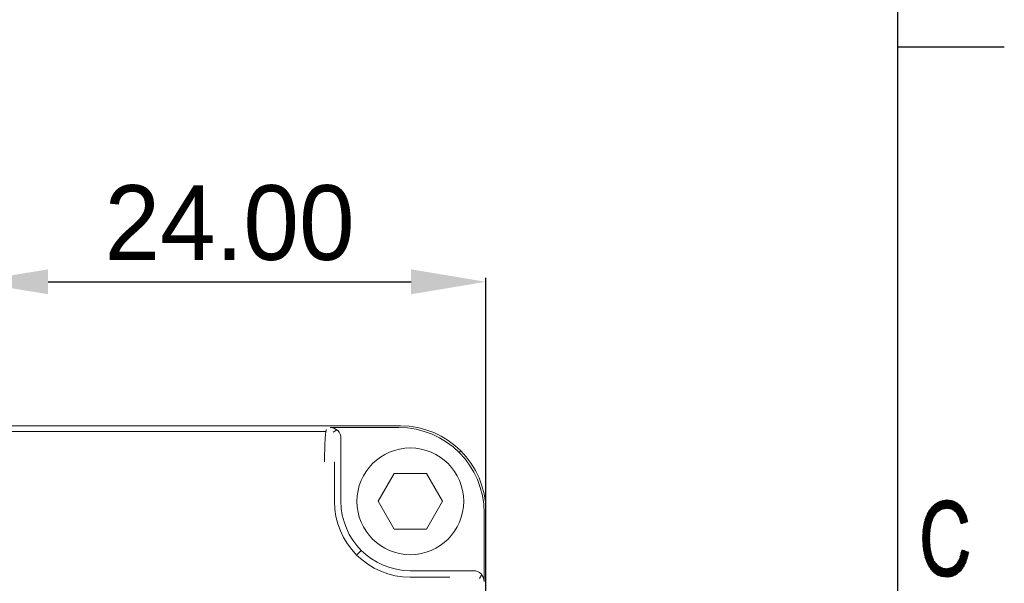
# Model space of a CAD drawing. Header units: millimetres. Extents: x 0 to 420, y 0 to 297.
# Tile 40 of 44: x 369 to 415, y 169 to 196. Entities that reach past the tile are written whole.
import ezdxf

# ---------------------------------------------------------------- set-up
doc = ezdxf.new("R2010")
doc.units = ezdxf.units.MM
doc.layers.add('1', color=7, linetype='Continuous', true_color=0xffffff)
doc.dimstyles.get("Standard").update_dxf_attribs({"dimtxt": 0.18, "dimasz": 0.18, "dimexe": 0.18, "dimexo": 0.0625, "dimgap": 0.09, "dimtad": 0, "dimtih": 1, "dimtoh": 1, "dimdec": 4, "dimzin": 0, "dimdsep": 46, "dimtxsty": 'Standard', "dimcen": 0.09, "dimclre": 7, "dimclrt": 7, "dimadec": 0, "dimazin": 0, "dimtfac": 1, "dimtdec": 4, "dimtofl": 0, "dimtmove": 0, "dimatfit": 3, "dimfxl": 1, "dimtolj": 1, "dimtzin": 0, "dimarcsym": 0})

# ---------------------------------------------------------------- blocks, each defined once
blk = doc.blocks.new('*D33')
at = {"color": 7, "lineweight": -2, "transparency": 16777216}
for p, q in [((366.725, 155.813), (366.725, 183.677)), ((390.725, 155.813), (390.725, 183.677))]:
    blk.add_line(p, q, dxfattribs=at)
at = {"color": 250, "lineweight": -2, "transparency": 16777216}
blk.add_line((370.225, 183.497), (387.225, 183.497), dxfattribs=at)
at = {"color": 250, "lineweight": 18, "transparency": 16777216}
for points in [[(370.225, 184.08), (370.225, 182.914), (366.725, 183.497)], [(387.225, 184.08), (387.225, 182.914), (390.725, 183.497)]]:
    blk.add_solid(points, dxfattribs=at)
at = {"layer": 'Defpoints', "color": 0, "lineweight": 18, "transparency": 16777216}
for p in [(390.725, 183.497), (366.725, 155.75), (390.725, 155.75)]:
    blk.add_point(p, dxfattribs=at)
at = {"color": 250, "lineweight": 18, "transparency": 16777216, "insert": (378.725, 186.247), "char_height": 3.5, "attachment_point": 5}
blk.add_mtext('\\A1;24.00', dxfattribs=at)

msp = doc.modelspace()

# ---------------------------------------------------------------- linework, layer by layer
at = {"layer": '1', "color": 18, "linetype": 'Continuous', "lineweight": 25}
for p, q in [((410, 287), (410, 10)), ((410, 194.5), (415, 194.5))]:
    msp.add_line(p, q, dxfattribs=at)
at = {"layer": '1', "color": 250, "linetype": 'Continuous', "lineweight": 18}
for p, q in [((276.725, 176.75), (386.725, 176.75)), ((383.439, 176.672), (386.651, 176.672)), ((386.73, 176.75), (386.725, 176.75)), ((383.939, 176.173), (383.939, 173.215)), ((385.689, 173.215), (386.439, 174.514)), ((386.439, 174.514), (387.939, 174.514)), ((387.939, 174.514), (388.689, 173.215)), ((386.439, 171.916), (385.689, 173.215)), ((388.689, 173.215), (387.939, 171.916)), ((390.646, 172.677), (390.646, 169.465)), ((390.725, 172.75), (390.725, 130.75)), ((387.939, 171.916), (386.439, 171.916)), ((387.189, 169.965), (390.148, 169.965))]:
    msp.add_line(p, q, dxfattribs=at)
at = {"layer": '1', "color": 250, "linetype": 'Continuous', "lineweight": 13}
for p, q in [((280.215, 176.488), (383.235, 176.488)), ((383.754, 176.561), (383.57, 176.451)), ((389.553, 175.579), (389.477, 175.502)), ((383.633, 175.065), (383.633, 173.215)), ((384.703, 170.728), (384.891, 170.917)), ((387.189, 169.659), (389.039, 169.659)), ((390.425, 169.596), (390.535, 169.78))]:
    msp.add_line(p, q, dxfattribs=at)
at = {"layer": '1', "color": 18, "linetype": 'Continuous', "lineweight": 13}
for p, q in [((412.143, 173.259), (411.174, 171.582)), ((411.177, 171.638), (412.11, 173.254)), ((412.073, 173.241), (411.18, 171.693)), ((411.182, 171.748), (412.036, 173.227)), ((411.999, 173.214), (411.185, 171.803)), ((411.189, 171.862), (411.962, 173.201)), ((411.925, 173.188), (411.2, 171.931)), ((411.21, 172), (411.881, 173.162)), ((411.835, 173.132), (411.221, 172.069)), ((411.231, 172.138), (411.788, 173.103)), ((411.742, 173.074), (411.253, 172.227)), ((411.281, 172.326), (411.68, 173.016)), ((411.612, 172.95), (411.309, 172.426)), ((411.554, 172.887), (413.039, 172.887)), ((411.75, 172.552), (411.555, 172.889)), ((411.572, 172.911), (411.766, 172.575)), ((413.02, 172.912), (411.573, 172.912)), ((411.782, 172.598), (411.591, 172.929)), ((411.599, 172.938), (413.001, 172.938)), ((411.609, 172.947), (411.798, 172.621)), ((412.982, 172.963), (411.625, 172.963)), ((411.814, 172.643), (411.628, 172.966)), ((411.647, 172.984), (411.83, 172.666)), ((411.651, 172.988), (412.963, 172.988)), ((411.846, 172.689), (411.666, 173.002)), ((412.944, 173.014), (411.677, 173.014)), ((411.684, 173.021), (411.867, 172.704)), ((411.888, 172.718), (411.703, 173.039)), ((411.703, 173.039), (412.913, 173.039)), ((411.722, 173.057), (411.909, 172.732)), ((412.882, 173.065), (411.729, 173.065)), ((411.93, 172.747), (411.742, 173.074)), ((411.763, 173.087), (411.952, 172.761)), ((411.768, 173.09), (412.851, 173.09)), ((411.973, 172.775), (411.785, 173.101)), ((411.806, 173.114), (411.994, 172.79)), ((412.82, 173.115), (411.808, 173.115)), ((411.826, 172.66), (412.174, 173.263)), ((412.015, 172.804), (411.828, 173.128)), ((411.848, 173.141), (412.79, 173.141)), ((411.849, 173.141), (412.036, 172.818)), ((412.057, 172.832), (411.87, 173.155)), ((412.753, 173.166), (411.888, 173.166)), ((412.205, 173.266), (411.889, 172.719)), ((411.892, 173.169), (412.082, 172.839)), ((412.109, 172.844), (411.913, 173.182)), ((411.936, 173.192), (412.694, 173.192)), ((411.937, 172.751), (412.237, 173.27)), ((411.937, 173.192), (412.135, 172.849)), ((412.162, 172.854), (411.961, 173.201)), ((412.268, 173.273), (411.986, 172.784)), ((411.986, 173.209), (412.188, 172.859)), ((412.636, 173.217), (412.007, 173.217)), ((412.215, 172.864), (412.01, 173.218)), ((412.034, 172.817), (412.299, 173.277)), ((412.034, 173.227), (412.241, 172.869)), ((412.267, 172.874), (412.059, 173.235)), ((412.33, 173.279), (412.075, 172.838)), ((412.078, 173.242), (412.577, 173.242)), ((412.083, 173.244), (412.294, 172.879)), ((412.32, 172.884), (412.107, 173.253)), ((412.108, 172.844), (412.358, 173.276)), ((412.133, 173.258), (412.353, 172.877)), ((412.385, 173.272), (412.141, 172.85)), ((412.386, 172.871), (412.161, 173.261)), ((412.174, 172.856), (412.412, 173.269)), ((412.188, 173.264), (412.419, 172.864)), ((412.44, 173.265), (412.207, 172.862)), ((412.452, 172.858), (412.216, 173.267)), ((412.421, 173.268), (412.22, 173.268)), ((412.24, 172.868), (412.467, 173.262)), ((412.243, 173.27), (412.485, 172.852)), ((412.518, 172.845), (412.271, 173.274)), ((412.494, 173.258), (412.273, 172.875)), ((412.299, 173.277), (412.555, 172.833)), ((412.305, 172.881), (412.521, 173.255)), ((412.604, 172.798), (412.326, 173.28)), ((412.549, 173.251), (412.335, 172.881)), ((412.358, 173.276), (412.654, 172.762)), ((412.361, 172.876), (412.574, 173.244)), ((412.597, 173.234), (412.387, 172.87)), ((412.704, 172.726), (412.389, 173.272)), ((412.414, 172.865), (412.621, 173.223)), ((412.421, 173.268), (413.05, 172.178)), ((412.644, 173.213), (412.44, 172.86)), ((413.075, 172.186), (412.453, 173.264)), ((412.467, 172.855), (412.668, 173.203)), ((412.484, 173.26), (413.099, 172.195)), ((412.691, 173.193), (412.493, 172.85)), ((413.124, 172.203), (412.516, 173.256)), ((412.519, 172.845), (412.715, 173.183)), ((412.738, 173.173), (412.546, 172.84)), ((412.548, 173.252), (413.148, 172.211)), ((412.566, 172.825), (412.762, 173.163)), ((413.173, 172.219), (412.584, 173.239)), ((412.782, 173.147), (412.587, 172.81)), ((412.608, 172.795), (412.802, 173.131)), ((412.623, 173.223), (413.197, 172.228)), ((412.822, 173.114), (412.629, 172.78)), ((412.649, 172.765), (412.842, 173.098)), ((413.222, 172.236), (412.662, 173.206)), ((412.861, 173.082), (412.67, 172.751)), ((412.691, 172.736), (412.881, 173.065)), ((412.701, 173.189), (413.246, 172.244)), ((412.901, 173.049), (412.712, 172.721)), ((412.731, 172.704), (412.921, 173.033)), ((413.271, 172.252), (412.74, 173.172)), ((412.941, 173.016), (412.747, 172.68)), ((412.762, 172.655), (412.958, 172.995)), ((412.975, 172.973), (412.777, 172.631)), ((412.785, 173.144), (413.294, 172.264)), ((412.793, 172.607), (412.991, 172.951)), ((413.008, 172.928), (412.808, 172.583)), ((412.823, 172.558), (413.024, 172.906)), ((413.041, 172.884), (412.839, 172.534)), ((413.267, 172.361), (412.841, 173.098)), ((412.897, 173.052), (413.24, 172.459)), ((413.213, 172.556), (412.964, 172.988)), ((411.31, 172.43), (411.674, 172.43)), ((411.314, 172.443), (411.556, 172.024)), ((411.683, 172.455), (411.319, 172.455)), ((411.563, 172.063), (411.326, 172.473)), ((411.33, 172.48), (411.698, 172.48)), ((411.339, 172.501), (411.57, 172.102)), ((411.717, 172.506), (411.341, 172.506)), ((411.577, 172.141), (411.352, 172.53)), ((411.353, 172.531), (411.735, 172.531)), ((411.753, 172.557), (411.364, 172.557)), ((411.365, 172.559), (411.585, 172.178)), ((411.375, 172.582), (411.771, 172.582)), ((411.596, 172.209), (411.378, 172.587)), ((411.789, 172.607), (411.387, 172.607)), ((411.39, 172.616), (411.607, 172.241)), ((411.392, 172.62), (411.501, 172.808)), ((411.398, 172.633), (411.807, 172.633)), ((411.618, 172.272), (411.403, 172.645)), ((411.825, 172.658), (411.409, 172.658)), ((411.416, 172.673), (411.629, 172.304)), ((411.421, 172.684), (411.843, 172.684)), ((411.641, 172.335), (411.429, 172.701)), ((411.875, 172.709), (411.434, 172.709)), ((411.445, 172.725), (411.652, 172.366)), ((411.451, 172.734), (411.912, 172.734)), ((411.663, 172.398), (411.461, 172.748)), ((411.95, 172.76), (411.468, 172.76)), ((411.476, 172.772), (411.674, 172.429)), ((411.485, 172.785), (411.987, 172.785)), ((411.685, 172.46), (411.492, 172.795)), ((412.025, 172.811), (411.502, 172.811)), ((411.508, 172.819), (411.701, 172.484)), ((411.52, 172.836), (412.065, 172.836)), ((411.717, 172.507), (411.524, 172.842)), ((412.201, 172.861), (411.537, 172.861)), ((411.539, 172.866), (411.733, 172.529)), ((413.057, 172.861), (412.434, 172.861)), ((412.551, 172.836), (413.076, 172.836)), ((413.095, 172.811), (412.586, 172.811)), ((412.622, 172.785), (413.107, 172.785)), ((413.119, 172.76), (412.657, 172.76)), ((412.693, 172.734), (413.131, 172.734)), ((413.143, 172.709), (412.728, 172.709)), ((412.744, 172.684), (413.154, 172.684)), ((413.166, 172.658), (412.76, 172.658)), ((412.776, 172.633), (413.178, 172.633)), ((413.19, 172.607), (412.792, 172.607)), ((412.808, 172.582), (413.201, 172.582)), ((413.213, 172.557), (412.825, 172.557)), ((412.841, 172.531), (413.22, 172.531)), ((412.854, 172.51), (413.057, 172.862)), ((413.227, 172.506), (412.857, 172.506)), ((413.074, 172.84), (412.869, 172.486)), ((412.872, 172.48), (413.234, 172.48)), ((412.88, 172.454), (413.09, 172.817)), ((413.241, 172.455), (412.88, 172.455)), ((412.888, 172.43), (413.248, 172.43)), ((413.104, 172.791), (412.891, 172.421)), ((412.901, 172.388), (413.117, 172.763)), ((413.131, 172.735), (412.911, 172.355)), ((412.922, 172.322), (413.144, 172.707)), ((413.157, 172.678), (412.932, 172.29)), ((412.943, 172.257), (413.17, 172.65)), ((413.183, 172.622), (412.953, 172.224)), ((412.963, 172.191), (413.196, 172.594)), ((413.209, 172.566), (412.974, 172.158)), ((413.006, 172.163), (413.219, 172.533)), ((413.229, 172.499), (413.042, 172.175)), ((413.079, 172.188), (413.238, 172.464)), ((413.248, 172.43), (413.115, 172.2)), ((411.597, 172.212), (411.171, 171.476)), ((411.172, 171.527), (411.644, 172.346)), ((411.173, 171.428), (411.573, 172.12)), ((411.56, 172.047), (411.176, 171.381)), ((411.178, 171.334), (411.548, 171.975)), ((411.206, 171.972), (411.547, 171.972)), ((411.507, 171.449), (411.206, 171.971)), ((411.552, 171.998), (411.21, 171.998)), ((411.212, 172.011), (411.505, 171.504)), ((411.214, 172.023), (411.556, 172.023)), ((411.508, 171.55), (411.218, 172.051)), ((411.56, 172.048), (411.218, 172.048)), ((411.222, 172.074), (411.565, 172.074)), ((411.224, 172.091), (411.51, 171.596)), ((411.569, 172.099), (411.225, 172.099)), ((411.229, 172.125), (411.574, 172.125)), ((411.513, 171.642), (411.23, 172.132)), ((411.578, 172.15), (411.233, 172.15)), ((411.237, 172.17), (411.515, 171.689)), ((411.239, 172.175), (411.584, 172.175)), ((411.593, 172.201), (411.246, 172.201)), ((411.518, 171.735), (411.247, 172.204)), ((411.253, 172.226), (411.602, 172.226)), ((411.257, 172.239), (411.521, 171.781)), ((411.611, 172.252), (411.26, 172.252)), ((411.523, 171.827), (411.266, 172.273)), ((411.267, 172.277), (411.62, 172.277)), ((411.629, 172.303), (411.275, 172.303)), ((411.276, 172.307), (411.529, 171.868)), ((411.282, 172.328), (411.638, 172.328)), ((411.536, 171.907), (411.285, 172.341)), ((411.647, 172.353), (411.289, 172.353)), ((411.295, 172.375), (411.543, 171.946)), ((411.296, 172.379), (411.656, 172.379)), ((411.665, 172.404), (411.303, 172.404)), ((411.549, 171.985), (411.305, 172.409)), ((413.255, 172.404), (412.896, 172.404)), ((413.026, 172.17), (412.903, 172.382)), ((412.904, 172.379), (413.262, 172.379)), ((413.269, 172.353), (412.912, 172.353)), ((412.92, 172.328), (413.276, 172.328)), ((413.283, 172.303), (412.928, 172.303)), ((412.936, 172.277), (413.29, 172.277)), ((412.938, 172.27), (413.001, 172.162)), ((413.269, 172.252), (412.944, 172.252)), ((412.952, 172.226), (413.193, 172.226)), ((413.118, 172.201), (412.96, 172.201)), ((412.968, 172.175), (413.042, 172.175)), ((412.976, 172.153), (412.974, 172.158)), ((413.151, 172.212), (413.257, 172.395)), ((413.267, 172.361), (413.188, 172.224)), ((413.224, 172.237), (413.276, 172.327)), ((413.286, 172.292), (413.261, 172.249)), ((411.171, 171.515), (411.506, 171.515)), ((411.575, 170.823), (411.172, 171.522)), ((411.507, 171.54), (411.173, 171.54)), ((411.174, 171.569), (411.561, 170.898)), ((411.174, 171.566), (411.508, 171.566)), ((411.51, 171.591), (411.175, 171.591)), ((411.176, 171.617), (411.511, 171.617)), ((411.547, 170.974), (411.176, 171.616)), ((411.513, 171.642), (411.177, 171.642)), ((411.178, 171.667), (411.514, 171.667)), ((411.178, 171.663), (411.533, 171.049)), ((411.535, 171.902), (411.18, 171.287)), ((411.526, 171.113), (411.18, 171.71)), ((411.516, 171.693), (411.18, 171.693)), ((411.181, 171.718), (411.517, 171.718)), ((411.182, 171.239), (411.523, 171.831)), ((411.519, 171.744), (411.182, 171.744)), ((411.183, 171.769), (411.52, 171.769)), ((411.183, 171.757), (411.523, 171.169)), ((411.521, 171.794), (411.184, 171.794)), ((411.52, 171.775), (411.184, 171.192)), ((411.185, 171.82), (411.523, 171.82)), ((411.52, 171.225), (411.185, 171.804)), ((411.187, 171.851), (411.517, 171.281)), ((411.525, 171.845), (411.187, 171.845)), ((411.188, 171.148), (411.517, 171.719)), ((411.19, 171.871), (411.529, 171.871)), ((411.514, 171.662), (411.193, 171.107)), ((411.534, 171.896), (411.194, 171.896)), ((411.513, 171.337), (411.194, 171.891)), ((411.198, 171.921), (411.538, 171.921)), ((411.199, 171.066), (411.511, 171.606)), ((411.2, 171.931), (411.51, 171.393)), ((411.543, 171.947), (411.202, 171.947)), ((411.508, 171.55), (411.205, 171.025)), ((411.505, 171.49), (411.171, 171.49)), ((411.172, 171.472), (411.589, 170.748)), ((411.172, 171.464), (411.507, 171.464)), ((411.508, 171.439), (411.173, 171.439)), ((411.636, 170.617), (411.174, 171.417)), ((411.174, 171.413), (411.509, 171.413)), ((411.511, 171.388), (411.175, 171.388)), ((411.176, 171.363), (411.512, 171.363)), ((411.176, 171.362), (411.703, 170.449)), ((411.513, 171.337), (411.177, 171.337)), ((411.179, 171.312), (411.515, 171.312)), ((412.117, 169.682), (411.179, 171.307)), ((411.516, 171.286), (411.18, 171.286)), ((411.181, 171.261), (411.518, 171.261)), ((411.181, 171.252), (412.086, 169.685)), ((411.519, 171.236), (411.182, 171.236)), ((411.183, 171.21), (411.52, 171.21)), ((412.051, 169.694), (411.184, 171.197)), ((411.522, 171.185), (411.184, 171.185)), ((411.186, 171.159), (411.523, 171.159)), ((411.189, 171.137), (412.015, 169.707)), ((411.524, 171.134), (411.19, 171.134)), ((411.193, 171.109), (411.526, 171.109)), ((411.527, 171.083), (411.197, 171.083)), ((411.978, 169.72), (411.198, 171.07)), ((411.2, 171.058), (411.532, 171.058)), ((411.21, 170.984), (411.505, 171.494)), ((411.508, 171.448), (411.216, 170.943)), ((411.221, 170.902), (411.51, 171.401)), ((411.513, 171.355), (411.227, 170.861)), ((411.235, 170.824), (411.515, 171.309)), ((411.518, 171.262), (411.244, 170.788)), ((411.253, 170.752), (411.52, 171.216)), ((411.523, 171.169), (411.261, 170.716)), ((411.27, 170.681), (411.525, 171.123)), ((411.528, 171.077), (411.278, 170.645)), ((411.287, 170.609), (411.535, 171.038)), ((411.536, 171.032), (411.204, 171.032)), ((411.207, 171.007), (411.541, 171.007)), ((411.208, 171.004), (411.941, 169.733)), ((411.546, 170.981), (411.211, 170.981)), ((411.214, 170.956), (411.551, 170.956)), ((411.904, 169.746), (411.217, 170.937)), ((411.555, 170.931), (411.217, 170.931)), ((411.221, 170.905), (411.56, 170.905)), ((411.565, 170.88), (411.224, 170.88)), ((411.226, 170.87), (411.867, 169.76)), ((411.228, 170.854), (411.57, 170.854)), ((411.574, 170.829), (411.234, 170.829)), ((411.24, 170.804), (411.579, 170.804)), ((411.821, 169.789), (411.244, 170.788)), ((411.584, 170.778), (411.246, 170.778)), ((411.253, 170.753), (411.589, 170.753)), ((411.593, 170.727), (411.259, 170.727)), ((411.265, 170.702), (411.601, 170.702)), ((411.265, 170.701), (411.772, 169.824)), ((411.612, 170.677), (411.271, 170.677)), ((411.277, 170.651), (411.622, 170.651)), ((411.632, 170.626), (411.283, 170.626)), ((411.722, 169.858), (411.286, 170.614)), ((411.289, 170.6), (411.642, 170.6)), ((411.653, 170.575), (411.295, 170.575)), ((411.542, 171), (411.296, 170.573)), ((411.306, 170.54), (411.549, 170.962)), ((411.557, 170.923), (411.317, 170.509)), ((411.329, 170.478), (411.564, 170.885)), ((411.571, 170.847), (411.34, 170.447)), ((411.352, 170.416), (411.578, 170.808)), ((411.585, 170.77), (411.363, 170.385)), ((411.375, 170.355), (411.592, 170.731)), ((411.603, 170.699), (411.386, 170.324)), ((411.398, 170.293), (411.615, 170.669)), ((411.627, 170.639), (411.412, 170.267)), ((411.427, 170.241), (411.639, 170.609)), ((411.651, 170.579), (411.441, 170.215)), ((413.13, 170.905), (412.419, 169.674)), ((412.451, 169.678), (413.154, 170.896)), ((413.179, 170.887), (412.483, 169.683)), ((412.515, 169.687), (413.203, 170.878)), ((413.227, 170.87), (412.547, 169.691)), ((412.582, 169.702), (413.251, 170.861)), ((413.276, 170.852), (412.622, 169.721)), ((412.662, 169.739), (413.3, 170.843)), ((413.324, 170.835), (412.702, 169.757)), ((412.742, 169.776), (413.325, 170.786)), ((413.304, 170.698), (412.784, 169.797)), ((412.843, 169.849), (413.282, 170.609)), ((412.919, 170.577), (413.134, 170.205)), ((413.274, 170.575), (412.919, 170.575)), ((412.925, 170.601), (413.106, 170.914)), ((412.925, 170.6), (413.28, 170.6)), ((413.147, 170.234), (412.928, 170.613)), ((413.286, 170.626), (412.931, 170.626)), ((412.937, 170.648), (413.159, 170.263)), ((412.938, 170.651), (413.292, 170.651)), ((413.299, 170.677), (412.944, 170.677)), ((413.171, 170.293), (412.946, 170.683)), ((413.081, 170.922), (412.948, 170.691)), ((412.951, 170.702), (413.305, 170.702)), ((412.955, 170.719), (413.184, 170.322)), ((413.311, 170.727), (412.957, 170.727)), ((412.963, 170.753), (413.317, 170.753)), ((413.196, 170.351), (412.964, 170.754)), ((412.97, 170.781), (413.057, 170.931)), ((413.324, 170.778), (412.97, 170.778)), ((412.972, 170.789), (413.208, 170.381)), ((412.976, 170.804), (413.33, 170.804)), ((413.221, 170.41), (412.981, 170.825)), ((413.336, 170.829), (412.982, 170.829)), ((412.989, 170.854), (413.269, 170.854)), ((412.99, 170.86), (413.233, 170.439)), ((413.033, 170.94), (412.993, 170.871)), ((413.199, 170.88), (412.995, 170.88)), ((413.246, 170.469), (412.999, 170.896)), ((413.002, 170.905), (413.129, 170.905)), ((413.008, 170.931), (413.256, 170.502)), ((413.058, 170.931), (413.008, 170.931)), ((413.264, 170.538), (413.032, 170.94)), ((413.069, 170.927), (413.273, 170.573)), ((413.282, 170.609), (413.106, 170.913)), ((413.143, 170.9), (413.291, 170.644)), ((413.299, 170.68), (413.18, 170.887)), ((413.217, 170.873), (413.308, 170.716)), ((413.317, 170.751), (413.254, 170.86)), ((413.291, 170.847), (413.326, 170.787)), ((413.334, 170.823), (413.328, 170.833)), ((411.302, 170.55), (411.663, 170.55)), ((411.673, 170.524), (411.312, 170.524)), ((411.318, 170.508), (411.67, 169.897)), ((411.321, 170.499), (411.683, 170.499)), ((411.694, 170.473), (411.331, 170.473)), ((411.34, 170.448), (411.704, 170.448)), ((411.716, 170.423), (411.35, 170.423)), ((411.359, 170.397), (411.737, 170.397)), ((411.757, 170.372), (411.369, 170.372)), ((411.581, 170.002), (411.371, 170.365)), ((411.378, 170.346), (411.778, 170.346)), ((411.799, 170.321), (411.387, 170.321)), ((411.397, 170.296), (411.819, 170.296)), ((411.84, 170.27), (411.41, 170.27)), ((411.424, 170.245), (411.86, 170.245)), ((411.883, 170.219), (411.439, 170.219)), ((411.453, 170.194), (411.924, 170.194)), ((411.456, 170.19), (411.663, 170.549)), ((411.965, 170.169), (411.468, 170.169)), ((411.675, 170.519), (411.47, 170.164)), ((411.482, 170.143), (412.006, 170.143)), ((411.485, 170.138), (411.687, 170.489)), ((412.047, 170.118), (411.496, 170.118)), ((411.699, 170.459), (411.499, 170.113)), ((411.514, 170.087), (411.711, 170.429)), ((411.728, 170.408), (411.529, 170.062)), ((411.546, 170.042), (411.745, 170.387)), ((411.763, 170.365), (411.564, 170.021)), ((411.581, 170.001), (411.78, 170.344)), ((411.797, 170.323), (411.599, 169.981)), ((411.617, 169.96), (411.814, 170.302)), ((411.831, 170.281), (411.634, 169.94)), ((411.652, 169.919), (411.848, 170.26)), ((411.865, 170.239), (411.669, 169.899)), ((411.689, 169.882), (411.883, 170.219)), ((411.905, 170.206), (411.709, 169.867)), ((411.725, 170.412), (412.148, 169.678)), ((411.73, 169.852), (411.927, 170.192)), ((411.948, 170.179), (411.751, 169.838)), ((411.772, 169.823), (411.97, 170.166)), ((411.991, 170.152), (411.793, 169.809)), ((411.814, 169.794), (412.013, 170.139)), ((412.18, 169.675), (411.827, 170.286)), ((412.035, 170.125), (411.835, 169.779)), ((411.901, 170.208), (412.211, 169.672)), ((412.242, 169.669), (411.947, 170.18)), ((411.993, 170.151), (412.273, 169.665)), ((412.304, 169.662), (412.038, 170.123)), ((412.563, 170.126), (412.296, 169.663)), ((412.324, 169.661), (412.618, 170.17)), ((412.672, 170.214), (412.356, 169.665)), ((412.387, 169.669), (412.727, 170.258)), ((413.078, 170.118), (412.553, 170.118)), ((412.761, 169.785), (412.564, 170.127)), ((412.584, 170.143), (412.784, 169.797)), ((412.584, 170.143), (413.096, 170.143)), ((412.803, 169.814), (412.604, 170.159)), ((413.113, 170.169), (412.616, 170.169)), ((412.624, 170.175), (412.823, 169.831)), ((412.842, 169.848), (412.644, 170.191)), ((412.648, 170.194), (413.13, 170.194)), ((412.664, 170.207), (412.861, 169.865)), ((413.14, 170.219), (412.679, 170.219)), ((412.881, 169.882), (412.684, 170.223)), ((412.704, 170.239), (412.9, 169.899)), ((412.711, 170.245), (413.151, 170.245)), ((412.92, 169.916), (412.724, 170.255)), ((413.162, 170.27), (412.743, 170.27)), ((412.744, 170.271), (412.939, 169.933)), ((412.959, 169.95), (412.762, 170.291)), ((412.765, 170.296), (413.172, 170.296)), ((412.777, 170.317), (412.977, 169.97)), ((413.183, 170.321), (412.779, 170.321)), ((412.992, 169.993), (412.791, 170.342)), ((412.794, 170.346), (413.194, 170.346)), ((412.806, 170.368), (413.008, 170.016)), ((413.205, 170.372), (412.808, 170.372)), ((413.024, 170.04), (412.82, 170.393)), ((412.822, 170.397), (413.215, 170.397)), ((412.835, 170.419), (413.04, 170.063)), ((413.226, 170.423), (412.837, 170.423)), ((413.056, 170.086), (412.849, 170.445)), ((412.851, 170.448), (413.237, 170.448)), ((412.864, 170.47), (413.072, 170.109)), ((413.247, 170.473), (412.866, 170.473)), ((413.088, 170.132), (412.878, 170.496)), ((412.88, 170.499), (413.255, 170.499)), ((412.893, 170.521), (413.104, 170.155)), ((413.261, 170.524), (412.895, 170.524)), ((413.26, 170.521), (412.902, 169.901)), ((413.12, 170.178), (412.907, 170.547)), ((412.909, 170.55), (413.267, 170.55)), ((412.962, 169.953), (413.207, 170.378)), ((411.511, 170.092), (412.109, 170.092)), ((412.242, 170.067), (411.525, 170.067)), ((411.547, 170.042), (413.026, 170.042)), ((413.008, 170.016), (411.568, 170.016)), ((411.59, 169.991), (412.991, 169.991)), ((412.973, 169.965), (411.612, 169.965)), ((411.634, 169.94), (412.947, 169.94)), ((412.918, 169.915), (411.656, 169.915)), ((411.678, 169.889), (412.889, 169.889)), ((412.86, 169.864), (411.714, 169.864)), ((411.75, 169.838), (412.831, 169.838)), ((412.802, 169.813), (411.787, 169.813)), ((411.823, 169.787), (412.767, 169.787)), ((411.856, 169.765), (412.056, 170.112)), ((412.712, 169.762), (411.86, 169.762)), ((412.078, 170.099), (411.88, 169.755)), ((411.904, 169.746), (412.104, 170.093)), ((412.131, 170.088), (411.928, 169.738)), ((411.931, 169.737), (412.657, 169.737)), ((411.953, 169.729), (412.157, 170.083)), ((412.183, 170.078), (411.977, 169.721)), ((412.001, 169.712), (412.21, 170.073)), ((412.602, 169.711), (412.003, 169.711)), ((412.236, 170.068), (412.026, 169.703)), ((412.05, 169.695), (412.263, 170.063)), ((412.289, 170.058), (412.074, 169.686)), ((412.075, 169.686), (412.507, 169.686)), ((412.082, 170.097), (412.334, 169.662)), ((412.102, 169.683), (412.321, 170.063)), ((412.361, 169.666), (412.115, 170.091)), ((412.355, 170.07), (412.13, 169.68)), ((412.148, 170.085), (412.388, 169.67)), ((412.157, 169.677), (412.388, 170.078)), ((412.415, 169.673), (412.181, 170.079)), ((412.422, 170.085), (412.185, 169.675)), ((412.213, 169.672), (412.456, 170.093)), ((412.214, 170.072), (412.442, 169.677)), ((412.489, 170.1), (412.24, 169.669)), ((412.47, 169.681), (412.247, 170.066)), ((412.268, 169.666), (412.523, 170.108)), ((412.28, 170.06), (412.497, 169.684)), ((412.524, 169.688), (412.309, 170.06)), ((412.335, 170.066), (412.551, 169.692)), ((413.043, 170.067), (412.341, 170.067)), ((412.576, 169.699), (412.361, 170.072)), ((412.387, 170.077), (412.599, 169.71)), ((412.622, 169.721), (412.413, 170.083)), ((412.439, 170.089), (412.646, 169.731)), ((412.455, 170.092), (413.061, 170.092)), ((412.669, 169.742), (412.465, 170.095)), ((412.491, 170.1), (412.692, 169.753)), ((412.715, 169.763), (412.517, 170.106)), ((412.543, 170.112), (412.738, 169.774))]:
    msp.add_line(p, q, dxfattribs=at)
at = {"layer": '1', "color": 250, "linetype": 'Continuous', "lineweight": 18}
for centre, radius, start, end in [((386.725, 172.75), 4, 0.0785, 89.9215), ((387.189, 173.215), 2.5, 0, 180), ((387.189, 173.215), 3.25, 180, 270), ((387.189, 173.215), 2.5, 180, 0), ((386.725, 172.75), 4, 0, 0.0785)]:
    msp.add_arc(centre, radius, start, end, dxfattribs=at)
at = {"layer": '1', "color": 250, "linetype": 'Continuous', "lineweight": 13}
for radius, start, end in [(2.5, 0, 180), (3.556, 180, 270), (2.5, 180, 0)]:
    msp.add_arc((387.189, 173.215), radius, start, end, dxfattribs=at)
at = {"layer": '1', "color": 250, "linetype": 'Continuous', "lineweight": 18}
for centre, major_axis, ratio, start_param, end_param in [((383.437, 176.171), (0.431, 0.258), 0.99484, 5.745762, 7.311997), ((386.641, 172.666), (-2.836, -2.836), 0.997265, 2.357564, 3.925621), ((390.145, 169.463), (-0.258, -0.431), 0.99484, 2.112781, 3.679016)]:
    msp.add_ellipse(centre, major_axis=major_axis, ratio=ratio, start_param=start_param, end_param=end_param, dxfattribs=at)
msp.add_open_spline([(383.175, 175.065), (383.175, 175.113), (383.175, 175.208), (383.176, 175.348), (383.178, 175.486), (383.181, 175.62), (383.184, 175.749), (383.188, 175.873), (383.193, 175.988), (383.198, 176.096), (383.204, 176.195), (383.211, 176.283), (383.218, 176.361), (383.225, 176.427), (383.233, 176.48), (383.241, 176.522), (383.249, 176.55), (383.255, 176.56), (383.258, 176.563)], degree=3, dxfattribs=at)

# ---------------------------------------------------------------- dimensions: what is measured, and where the dimension line sits
at = {"color": 250, "lineweight": 18}
dim = msp.add_linear_dim(base=(390.725, 183.497), p1=(366.725, 155.75), p2=(390.725, 155.75), dimstyle='Standard', override={"dimtxt": 3.5, "dimasz": 3.5, "dimgap": 1, "dimtad": 1, "dimdec": 2, "dimclrd": 250, "dimclrt": 250}, dxfattribs=at)
dim.commit()
dim.dimension.update_dxf_attribs({"geometry": '*D33', "text_midpoint": (378.725, 186.247)})

doc.saveas('drawing.dxf')
